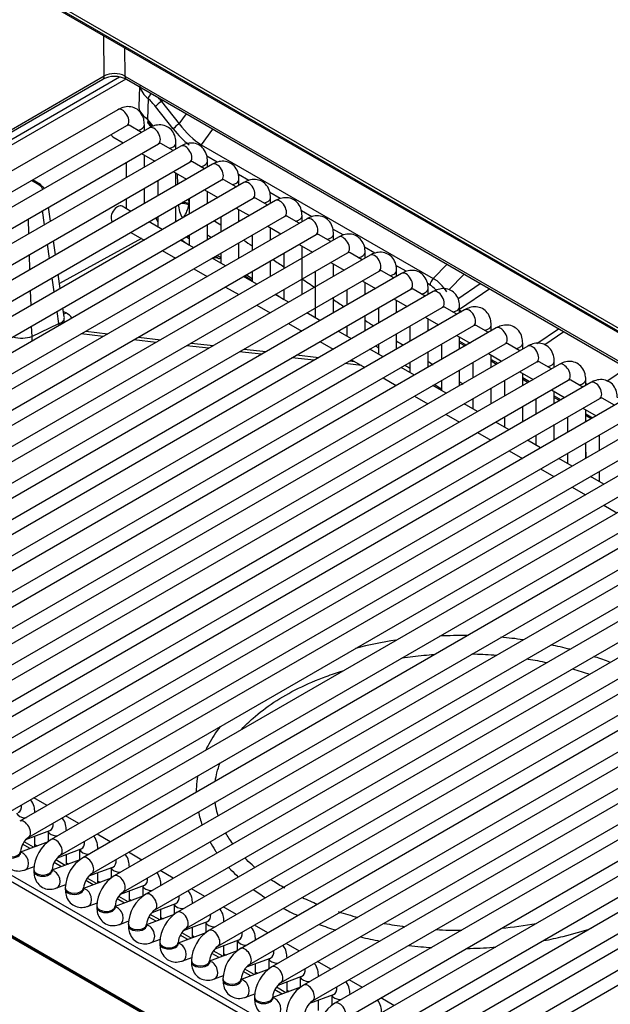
# Model space of a CAD drawing. Header units: millimetres. Extents: x 10 to 281, y 0 to 180.
# Tile 48 of 67: x 218.33 to 226.43, y 84.02 to 97.51. Entities that reach past the tile are written whole.
import ezdxf

# ---------------------------------------------------------------- set-up
doc = ezdxf.new("R2010")
doc.units = ezdxf.units.MM
doc.layers.add('134.134_BW4_CTM-', color=7, linetype='Continuous')
doc.layers.add('Standard', color=7, linetype='Continuous')

# ---------------------------------------------------------------- blocks, each defined once
blk = doc.blocks.new('SE')
at = {"layer": '134.134_BW4_CTM-', "color": 7, "linetype": 'Continuous'}
for p, q in [((48.954, 15.107), (28.622, 26.846)), ((28.785, 26.712), (48.792, 15.161)), ((28.796, 26.689), (48.802, 15.138)), ((30.061, 25.407), (30.057, 25.961)), ((30.341, 25.797), (30.344, 25.406)), ((28.781, 24.533), (30.27, 25.393)), ((28.785, 24.67), (30.061, 25.407)), ((30.344, 25.406), (49.101, 14.577)), ((30.359, 25.364), (28.75, 24.435)), ((28.784, 24.636), (30.041, 25.362)), ((30.365, 25.362), (49.102, 14.544)), ((30.544, 25.258), (30.536, 24.99)), ((30.662, 25.099), (30.653, 24.812)), ((31.008, 24.681), (30.765, 24.987)), ((30.872, 25.069), (30.847, 25.057)), ((30.847, 25.057), (31.09, 24.751)), ((30.248, 24.945), (21.126, 19.679)), ((31.09, 24.751), (31.187, 24.887)), ((21.251, 19.462), (30.373, 24.729)), ((30.572, 24.634), (30.405, 24.731)), ((30.612, 24.657), (30.612, 24.735)), ((30.653, 24.812), (30.728, 24.717)), ((30.657, 24.808), (30.657, 24.784)), ((30.68, 24.696), (21.558, 19.43)), ((30.18, 24.572), (30.322, 24.49)), ((31.545, 24.68), (31.391, 24.465)), ((21.683, 19.213), (30.805, 24.479)), ((31.112, 24.447), (21.99, 19.18)), ((31.004, 24.385), (30.837, 24.481)), ((31.044, 24.407), (31.044, 24.486)), ((31.391, 24.465), (34.571, 22.629)), ((30.572, 24.345), (30.754, 24.24)), ((30.612, 24.158), (30.612, 24.323)), ((31.609, 24.225), (31.467, 24.307)), ((22.115, 18.964), (31.237, 24.23)), ((31.544, 24.197), (22.422, 18.931)), ((30.362, 24.224), (30.362, 24.014)), ((31.437, 24.135), (31.269, 24.232)), ((31.476, 24.158), (31.476, 24.236)), ((31.004, 24.096), (31.187, 23.991)), ((31.044, 23.908), (31.044, 24.073)), ((31.07, 23.924), (31.066, 24.06)), ((32.041, 23.976), (31.899, 24.058)), ((22.547, 18.714), (31.669, 23.981)), ((31.976, 23.948), (22.854, 18.681)), ((29.163, 23.916), (29.064, 23.973)), ((29.188, 23.918), (29.079, 23.982)), ((30.794, 23.974), (30.794, 23.764)), ((31.869, 23.886), (31.701, 23.982)), ((31.908, 23.908), (31.908, 23.987)), ((30.612, 23.659), (30.612, 23.869)), ((31.437, 23.846), (31.619, 23.741)), ((31.476, 23.659), (31.476, 23.824)), ((32.473, 23.726), (32.331, 23.808)), ((22.979, 18.465), (32.101, 23.731)), ((32.408, 23.698), (23.286, 18.432)), ((30.362, 23.725), (30.362, 23.588)), ((31.218, 23.72), (31.22, 23.657)), ((31.226, 23.725), (31.226, 23.515)), ((32.301, 23.636), (32.133, 23.733)), ((32.34, 23.659), (32.34, 23.737)), ((29.244, 23.368), (29.216, 23.562)), ((29.327, 23.416), (29.299, 23.61)), ((30.425, 23.551), (30.305, 23.621)), ((31.044, 23.41), (31.044, 23.62)), ((31.869, 23.597), (32.051, 23.492)), ((31.908, 23.41), (31.908, 23.574)), ((32.905, 23.477), (32.763, 23.559)), ((32.772, 23.41), (32.772, 23.488)), ((23.411, 18.215), (32.533, 23.482)), ((32.84, 23.449), (23.718, 18.182)), ((29.019, 23.448), (29.025, 23.242)), ((30.857, 23.302), (30.675, 23.407)), ((30.794, 23.475), (30.794, 23.339)), ((31.476, 23.16), (31.476, 23.37)), ((31.658, 23.475), (31.658, 23.265)), ((32.733, 23.387), (32.565, 23.483)), ((23.843, 17.966), (32.965, 23.232)), ((30.425, 23.263), (30.607, 23.158)), ((31.226, 23.226), (31.226, 23.089)), ((32.09, 23.226), (32.09, 23.016)), ((32.301, 23.348), (32.483, 23.243)), ((32.34, 23.16), (32.34, 23.325)), ((33.165, 23.137), (32.998, 23.234)), ((33.337, 23.227), (33.195, 23.309)), ((33.204, 23.16), (33.204, 23.238)), ((33.272, 23.199), (24.15, 17.933)), ((29.31, 22.907), (29.282, 23.102)), ((29.392, 22.955), (29.365, 23.149)), ((30.573, 23.177), (29.449, 22.562)), ((31.289, 23.052), (31.107, 23.158)), ((31.908, 22.911), (31.908, 23.121)), ((32.733, 23.098), (32.915, 22.993)), ((24.275, 17.716), (33.397, 22.983)), ((33.704, 22.95), (24.582, 17.683)), ((29.033, 22.958), (29.039, 22.751)), ((30.857, 23.013), (31.039, 22.908)), ((31.658, 22.977), (31.658, 22.84)), ((32.522, 22.977), (32.522, 22.766)), ((32.772, 22.412), (32.772, 23.075)), ((33.597, 22.888), (33.43, 22.984)), ((33.769, 22.978), (33.627, 23.06)), ((33.636, 22.911), (33.636, 22.989)), ((31.721, 22.803), (31.539, 22.908)), ((32.34, 22.661), (32.34, 22.872)), ((33.165, 22.849), (33.347, 22.744)), ((33.204, 22.661), (33.204, 22.826)), ((34.571, 22.629), (34.76, 22.825)), ((24.707, 17.467), (33.829, 22.733)), ((34.136, 22.7), (25.014, 17.434)), ((29.458, 22.494), (29.431, 22.688)), ((31.289, 22.764), (31.471, 22.659)), ((32.01, 22.681), (32.09, 22.629)), ((32.09, 22.727), (32.09, 22.59)), ((32.954, 22.727), (32.954, 22.091)), ((34.029, 22.639), (33.862, 22.735)), ((34.201, 22.729), (34.059, 22.81)), ((34.068, 22.661), (34.068, 22.74)), ((34.992, 22.69), (34.784, 22.475)), ((29.376, 22.446), (29.348, 22.641)), ((32.154, 22.554), (31.971, 22.659)), ((31.988, 22.668), (32.09, 22.601)), ((33.597, 22.599), (33.779, 22.494)), ((33.636, 22.412), (33.636, 22.577)), ((34.526, 22.541), (34.491, 22.561)), ((34.907, 22.353), (35.215, 22.562)), ((25.139, 17.218), (34.261, 22.484)), ((34.568, 22.451), (25.446, 17.185)), ((29.048, 22.467), (29.054, 22.261)), ((31.721, 22.514), (31.904, 22.409)), ((32.586, 22.304), (32.404, 22.409)), ((32.414, 22.415), (32.522, 22.344)), ((32.522, 22.478), (32.522, 22.341)), ((33.386, 22.478), (33.386, 22.268)), ((34.461, 22.389), (34.294, 22.486)), ((34.5, 22.412), (34.5, 22.49)), ((35.345, 22.487), (34.932, 22.206)), ((33.204, 22.162), (33.204, 22.373)), ((34.029, 22.35), (34.211, 22.245)), ((34.068, 22.162), (34.068, 22.327)), ((25.571, 16.968), (34.693, 22.234)), ((35, 22.202), (25.878, 16.935)), ((29.438, 22.012), (29.414, 22.18)), ((29.514, 22.107), (29.496, 22.228)), ((29.503, 22.18), (29.538, 22.158)), ((32.154, 22.265), (32.336, 22.16)), ((33.018, 22.055), (32.836, 22.16)), ((33.818, 22.228), (33.818, 22.018)), ((34.893, 22.14), (34.726, 22.236)), ((34.932, 22.162), (34.932, 22.241)), ((34.932, 22.198), (34.962, 22.179)), ((29.067, 21.837), (29.438, 22.012)), ((29.491, 22.04), (29.506, 22.059)), ((32.586, 22.015), (32.768, 21.91)), ((33.636, 21.913), (33.636, 22.123)), ((34.461, 22.1), (34.643, 21.995)), ((34.5, 21.913), (34.5, 22.078)), ((26.003, 16.719), (35.125, 21.985)), ((35.432, 21.952), (26.31, 16.686)), ((29.062, 21.977), (29.067, 21.837)), ((30.048, 21.837), (29.744, 21.872)), ((29.808, 21.908), (30.112, 21.874)), ((33.45, 21.805), (33.268, 21.91)), ((33.386, 21.979), (33.386, 21.842)), ((34.068, 21.664), (34.068, 21.874)), ((34.25, 21.979), (34.25, 21.769)), ((34.634, 22), (34.638, 21.994)), ((35.325, 21.89), (35.158, 21.987)), ((35.364, 21.913), (35.364, 21.991)), ((35.364, 21.922), (35.372, 21.917)), ((35.988, 21.739), (36.288, 21.942)), ((36.361, 21.9), (36.098, 21.721)), ((26.435, 16.469), (35.557, 21.736)), ((30.771, 21.755), (30.467, 21.79)), ((30.53, 21.827), (30.835, 21.792)), ((31.253, 21.745), (31.557, 21.711)), ((33.018, 21.766), (33.2, 21.661)), ((34.893, 21.851), (35.075, 21.746)), ((34.932, 21.664), (34.932, 21.828)), ((34.932, 21.771), (35.025, 21.717)), ((34.932, 21.749), (35.006, 21.706)), ((35.757, 21.641), (35.59, 21.737)), ((35.796, 21.664), (35.796, 21.742)), ((35.864, 21.703), (26.742, 16.436)), ((31.493, 21.674), (31.189, 21.708)), ((32.216, 21.592), (31.912, 21.626)), ((31.975, 21.663), (32.28, 21.629)), ((33.882, 21.556), (33.7, 21.661)), ((33.818, 21.729), (33.818, 21.593)), ((34.5, 21.414), (34.5, 21.624)), ((34.682, 21.729), (34.682, 21.519)), ((35.325, 21.602), (35.507, 21.496)), ((26.867, 16.22), (35.989, 21.486)), ((32.938, 21.51), (32.634, 21.545)), ((32.698, 21.582), (33.002, 21.547)), ((33.588, 21.437), (33.357, 21.463)), ((33.421, 21.5), (33.493, 21.492)), ((33.45, 21.517), (33.632, 21.412)), ((34.25, 21.48), (34.25, 21.343)), ((35.114, 21.48), (35.114, 21.27)), ((35.364, 21.414), (35.364, 21.579)), ((35.364, 21.521), (35.457, 21.468)), ((35.364, 21.5), (35.438, 21.457)), ((36.189, 21.391), (36.022, 21.488)), ((36.228, 21.414), (36.228, 21.492)), ((36.296, 21.453), (27.175, 16.187)), ((34.314, 21.306), (34.132, 21.412)), ((34.932, 21.165), (34.932, 21.375)), ((35.757, 21.352), (35.939, 21.247)), ((35.796, 21.165), (35.796, 21.329)), ((36.228, 21.415), (36.229, 21.415)), ((36.951, 21.225), (37.217, 21.406)), ((27.3, 15.97), (36.421, 21.237)), ((36.728, 21.204), (27.607, 15.937)), ((33.882, 21.267), (34.064, 21.162)), ((34.682, 21.231), (34.682, 21.094)), ((35.546, 21.231), (35.546, 21.02)), ((35.796, 21.272), (35.889, 21.218)), ((35.796, 21.25), (35.87, 21.207)), ((36.621, 21.142), (36.454, 21.238)), ((36.66, 21.165), (36.66, 21.243)), ((34.746, 21.057), (34.564, 21.162)), ((35.364, 20.915), (35.364, 21.125)), ((36.189, 21.103), (36.371, 20.998)), ((36.228, 20.915), (36.228, 21.08)), ((36.66, 21.192), (36.686, 21.179)), ((27.732, 15.721), (36.853, 20.987)), ((37.16, 20.954), (28.039, 15.688)), ((34.314, 21.018), (34.496, 20.913)), ((35.114, 20.981), (35.114, 20.844)), ((35.978, 20.981), (35.978, 20.771)), ((36.228, 21.022), (36.321, 20.969)), ((36.228, 21.001), (36.303, 20.958)), ((37.053, 20.892), (36.886, 20.989)), ((35.178, 20.808), (34.996, 20.913)), ((35.796, 20.666), (35.796, 20.876)), ((36.621, 20.853), (36.803, 20.748)), ((36.66, 20.666), (36.66, 20.83)), ((28.164, 15.471), (37.285, 20.738)), ((37.592, 20.705), (28.471, 15.439)), ((34.746, 20.768), (34.928, 20.663)), ((35.61, 20.558), (35.428, 20.663)), ((35.546, 20.732), (35.546, 20.595)), ((36.41, 20.732), (36.41, 20.521)), ((36.66, 20.773), (36.753, 20.719)), ((36.66, 20.751), (36.735, 20.709)), ((35.178, 20.519), (35.36, 20.414)), ((36.228, 20.416), (36.228, 20.627)), ((28.596, 15.222), (37.717, 20.488)), ((38.024, 20.455), (28.903, 15.189)), ((36.042, 20.309), (35.86, 20.414)), ((35.978, 20.482), (35.978, 20.345)), ((36.843, 20.482), (36.843, 20.272)), ((35.61, 20.269), (35.792, 20.164)), ((36.66, 20.167), (36.66, 20.377)), ((36.66, 20.248), (36.663, 20.168)), ((29.028, 14.973), (38.149, 20.239)), ((38.456, 20.206), (29.335, 14.94)), ((36.474, 20.059), (36.292, 20.164)), ((36.41, 20.233), (36.41, 20.096)), ((29.46, 14.723), (38.581, 19.99)), ((36.042, 20.02), (36.224, 19.915)), ((36.843, 19.983), (36.843, 19.846)), ((38.888, 19.957), (29.767, 14.69)), ((36.906, 19.81), (36.724, 19.915)), ((29.892, 14.474), (39.013, 19.74)), ((36.474, 19.771), (36.656, 19.665)), ((39.32, 19.707), (30.199, 14.441)), ((32.071, 12.462), (19.987, 19.439)), ((20.031, 19.506), (32.116, 12.53)), ((30.324, 14.224), (39.445, 19.491)), ((39.753, 19.458), (30.631, 14.191)), ((36.906, 19.521), (37.088, 19.416)), ((30.756, 13.975), (39.878, 19.241)), ((40.185, 19.208), (31.063, 13.942)), ((31.188, 13.725), (40.31, 18.992)), ((40.617, 18.959), (31.495, 13.692)), ((48.897, 2.012), (19.835, 18.791)), ((19.836, 18.781), (48.898, 2.002)), ((19.846, 18.763), (48.908, 1.984)), ((31.62, 13.476), (40.742, 18.742)), ((41.049, 18.709), (31.927, 13.443)), ((32.052, 13.226), (41.174, 18.493)), ((41.481, 18.46), (32.359, 13.194)), ((32.484, 12.977), (41.606, 18.243)), ((41.913, 18.211), (32.791, 12.944)), ((32.916, 12.728), (42.038, 17.994)), ((42.345, 17.961), (33.223, 12.695)), ((33.348, 12.478), (42.47, 17.745)), ((42.777, 17.712), (33.655, 12.445)), ((33.78, 12.229), (42.902, 17.495)), ((43.209, 17.462), (34.087, 12.196)), ((34.212, 11.979), (43.334, 17.246)), ((43.641, 17.213), (34.519, 11.946)), ((34.644, 11.73), (43.766, 16.996)), ((44.073, 16.963), (34.951, 11.697)), ((29.28, 15.407), (29.098, 15.512)), ((29.11, 15.309), (29.11, 15.311)), ((29.712, 15.157), (29.53, 15.262)), ((28.988, 14.939), (29.315, 15.061)), ((29.11, 14.841), (29.11, 14.985)), ((29.292, 15.053), (29.292, 14.909)), ((29.542, 15.059), (29.542, 15.062)), ((30.144, 14.908), (29.962, 15.013)), ((29.292, 14.909), (28.913, 14.767)), ((29.044, 14.816), (28.943, 14.875)), ((29.093, 14.834), (28.964, 14.909)), ((29.11, 14.869), (29.14, 14.852)), ((28.913, 14.758), (28.913, 14.775)), ((29.42, 14.69), (29.747, 14.812)), ((29.542, 14.591), (29.542, 14.735)), ((29.724, 14.803), (29.724, 14.659)), ((29.974, 14.81), (29.974, 14.812)), ((30.576, 14.658), (30.394, 14.764)), ((29.725, 14.659), (29.345, 14.518)), ((29.476, 14.567), (29.375, 14.625)), ((29.525, 14.585), (29.396, 14.659)), ((29.542, 14.62), (29.572, 14.602)), ((28.978, 14.525), (29.103, 14.571)), ((29.095, 14.525), (29.095, 14.509)), ((29.345, 14.509), (29.345, 14.525)), ((29.852, 14.44), (30.179, 14.562)), ((29.974, 14.342), (29.974, 14.486)), ((30.156, 14.554), (30.156, 14.41)), ((30.406, 14.56), (30.406, 14.563)), ((31.008, 14.409), (30.826, 14.514)), ((29.41, 14.275), (29.535, 14.322)), ((30.157, 14.41), (29.777, 14.268)), ((29.908, 14.317), (29.807, 14.376)), ((29.957, 14.335), (29.828, 14.41)), ((29.974, 14.37), (30.004, 14.353)), ((30.284, 14.191), (30.611, 14.313)), ((30.838, 14.311), (30.838, 14.313)), ((29.527, 14.276), (29.527, 14.259)), ((29.777, 14.259), (29.777, 14.276)), ((30.406, 14.092), (30.406, 14.236)), ((30.588, 14.304), (30.588, 14.16)), ((31.44, 14.16), (31.258, 14.265)), ((29.842, 14.026), (29.967, 14.072)), ((30.589, 14.161), (30.21, 14.019)), ((30.341, 14.068), (30.239, 14.126)), ((30.389, 14.086), (30.26, 14.16)), ((30.406, 14.121), (30.436, 14.104)), ((30.716, 13.941), (31.043, 14.063)), ((31.02, 14.055), (31.02, 13.911)), ((31.27, 14.062), (31.27, 14.064)), ((29.96, 14.026), (29.96, 14.01)), ((30.21, 14.01), (30.21, 14.026)), ((31.021, 13.911), (30.642, 13.769)), ((30.821, 13.837), (30.692, 13.911)), ((30.838, 13.843), (30.838, 13.987)), ((31.872, 13.91), (31.69, 14.015)), ((30.274, 13.776), (30.399, 13.823)), ((30.392, 13.777), (30.392, 13.761)), ((30.642, 13.761), (30.642, 13.777)), ((30.773, 13.818), (30.671, 13.877)), ((30.838, 13.871), (30.868, 13.854)), ((31.148, 13.692), (31.475, 13.814)), ((31.452, 13.806), (31.452, 13.661)), ((31.702, 13.812), (31.702, 13.814)), ((31.453, 13.662), (31.074, 13.52)), ((31.253, 13.587), (31.124, 13.662)), ((31.27, 13.593), (31.27, 13.737)), ((32.304, 13.661), (32.122, 13.766)), ((30.706, 13.527), (30.831, 13.573)), ((30.824, 13.527), (30.824, 13.511)), ((31.074, 13.511), (31.074, 13.527)), ((31.205, 13.569), (31.103, 13.627)), ((31.27, 13.622), (31.3, 13.605)), ((31.581, 13.443), (31.907, 13.565)), ((31.884, 13.556), (31.884, 13.412)), ((32.134, 13.563), (32.134, 13.565)), ((32.736, 13.411), (32.554, 13.516)), ((31.885, 13.412), (31.506, 13.271)), ((31.637, 13.32), (31.535, 13.378)), ((31.685, 13.338), (31.556, 13.412)), ((31.702, 13.344), (31.702, 13.488)), ((31.702, 13.373), (31.732, 13.355)), ((31.138, 13.277), (31.263, 13.324)), ((31.256, 13.278), (31.256, 13.262)), ((31.506, 13.262), (31.506, 13.278)), ((32.013, 13.193), (32.339, 13.315)), ((32.134, 13.095), (32.134, 13.239)), ((32.316, 13.307), (32.316, 13.163)), ((32.566, 13.313), (32.566, 13.316)), ((33.168, 13.162), (32.986, 13.267)), ((32.317, 13.163), (31.938, 13.021)), ((32.069, 13.07), (31.967, 13.129)), ((32.117, 13.088), (31.988, 13.163)), ((32.134, 13.123), (32.164, 13.106)), ((31.57, 13.028), (31.695, 13.074)), ((31.688, 13.029), (31.688, 13.012)), ((31.938, 13.012), (31.938, 13.029)), ((32.445, 12.944), (32.771, 13.066)), ((32.566, 12.845), (32.566, 12.989)), ((32.748, 13.057), (32.748, 12.913)), ((32.998, 13.064), (32.998, 13.066)), ((33.6, 12.912), (33.418, 13.018)), ((32.003, 12.778), (32.127, 12.825)), ((32.749, 12.913), (32.37, 12.772)), ((32.501, 12.821), (32.399, 12.879)), ((32.549, 12.839), (32.42, 12.913)), ((32.566, 12.874), (32.596, 12.856)), ((32.12, 12.779), (32.12, 12.763)), ((32.37, 12.763), (32.37, 12.779)), ((32.877, 12.694), (33.203, 12.816)), ((32.998, 12.596), (32.998, 12.74)), ((33.18, 12.808), (33.18, 12.664)), ((33.43, 12.814), (33.43, 12.817)), ((34.032, 12.663), (33.85, 12.768))]:
    blk.add_line(p, q, dxfattribs=at)
for centre, radius, start, end in [((30.203, 25.045), 0.356, 62.8731, 117.1327), ((30.202, 25.122), 0.318, 63.4337, 116.2852), ((30.844, 25.346), 0.306, 193.9617, 233.5061), ((30.168, 24.272), 0.692, 39.6345, 44.9607), ((31.42, 23.647), 0.341, 179.8717, 213.1101), ((30.814, 23.701), 0.409, 326.1532, 351.4892), ((31.067, 23.662), 0.153, 351.9198, 358.0007), ((191.397, 262.977), 287.977, 236.28935, 236.31023), ((193.729, 266.268), 292.223, 236.27287, 236.28604), ((186.812, 253.88), 278.338, 235.98715, 236.01284), ((-71.751, -132.419), 186.582, 56.50183, 56.51773), ((-38.125, -82.247), 126.208, 56.66737, 56.67925), ((191.397, 262.977), 287.977, 236.38552, 236.41332), ((-38.125, -82.247), 126.208, 56.43233, 56.45995), ((-71.751, -132.419), 186.582, 56.35408, 56.36956), ((191.397, 262.977), 287.977, 236.48166, 236.51638), ((191.397, 262.977), 287.977, 236.57599, 236.61939), ((191.397, 262.977), 287.977, 236.67898, 236.71431), ((191.397, 262.977), 287.977, 236.78191, 236.81031), ((191.397, 262.977), 287.977, 236.88475, 236.90683), ((193.729, 266.268), 292.223, 236.81551, 236.82324), ((191.397, 262.977), 287.977, 236.98744, 237.00377), ((193.729, 266.268), 292.223, 236.91037, 236.92456), ((191.397, 262.977), 287.977, 237.09002, 237.1006), ((193.729, 266.268), 292.223, 237.00514, 237.02577), ((34.974, 12.822), 4.915, 89.2816, 93.6712), ((35.173, 13.449), 4.275, 81.5502, 85.668), ((34.788, 12.678), 5.047, 98.3232, 104.7163), ((35.516, 14.032), 3.635, 75.2527, 79.462), ((29.179, 14.753), 0.266, 124.5997, 175.4003), ((29.606, 14.507), 0.511, 122.0623, 177.9377), ((29.611, 14.504), 0.266, 124.5997, 175.4003), ((30.038, 14.257), 0.511, 122.0623, 177.9377), ((30.043, 14.254), 0.266, 124.5997, 175.4003), ((30.47, 14.008), 0.511, 122.0623, 177.9377), ((30.475, 14.005), 0.266, 124.5997, 175.4003), ((30.902, 13.758), 0.511, 122.0623, 177.9377), ((34.363, 17.469), 3.684, 244.51, 248.0088), ((30.907, 13.756), 0.266, 124.5997, 175.4003), ((31.334, 13.509), 0.511, 122.0623, 177.9377), ((34.838, 18.768), 5.066, 251.9342, 255.1161), ((34.838, 18.768), 5.066, 259.3086, 262.5677), ((35.101, 18.617), 4.909, 274.7106, 280.3449), ((31.339, 13.506), 0.266, 124.5997, 175.4003), ((31.766, 13.26), 0.511, 122.0623, 177.9377), ((34.937, 18.657), 4.962, 266.2288, 270.2922), ((31.771, 13.257), 0.266, 124.5997, 175.4003), ((32.198, 13.01), 0.511, 122.0623, 177.9377), ((32.203, 13.007), 0.266, 124.5997, 175.4003), ((32.63, 12.761), 0.511, 122.0623, 177.9377), ((32.635, 12.758), 0.266, 124.5997, 175.4003), ((33.062, 12.511), 0.511, 122.0623, 177.9377), ((33.067, 12.508), 0.266, 124.5997, 175.4003), ((33.494, 12.262), 0.511, 122.0623, 177.9377)]:
    blk.add_arc(centre, radius, start, end, dxfattribs=at)
for centre, major_axis, ratio, start_param, end_param in [((29.991, 25.448), (-0.05, 0.0866), 0.57735, 3.141593, 3.918264), ((30.415, 25.448), (0.05, 0.0866), 0.57735, 2.373648, 3.141593), ((30.718, 25.131), (-0.0549, -0.0582), 0.383761, 4.499116, 5.593832), ((30.557, 24.653), (-0.387, 0.701), 0.582071, -1.300368, -1.215425), ((30.936, 24.986), (0.4, 0), 0.577174, 3.124145, 3.870622), ((30.501, 24.621), (-0.353, 0.629), 0.588263, 4.978565, 5.200999), ((30.821, 25.018), (-0.0627, -0.0497), 0.217345, 4.125452, 5.637529), ((30.31, 24.837), (-0.062, 0.108), 0.57735, 3.141593, 6.283185), ((30.487, 24.735), (-0.125, 0), 0.57735, 1.825901, 3.142093), ((30.936, 24.975), (-0.332, 0.306), 0.70751, 1.297382, 1.353598), ((30.714, 24.818), (0.0561, 0.0571), 0.344397, 2.4929, 3.141297), ((30.559, 24.516), (-0.221, 0.369), 0.567188, 4.967031, 5.144011), ((30.742, 24.588), (-0.063, 0.108), 0.57735, 3.141593, 6.283185), ((30.763, 24.764), (0.062, 0.0506), 0.20729, 2.523135, 3.141593), ((31.064, 24.712), (-0.0627, -0.0497), 0.217345, 4.125452, 5.637529), ((31.373, 25.176), (0.402, -0.764), 0.542064, 4.999178, 5.542943), ((30.243, 24.68), (-0.063, -0.108), 0.57735, 5.754822, 6.283185), ((31.316, 25.145), (0.466, -0.814), 0.551409, 4.981358, 5.336336), ((30.919, 24.486), (-0.125, 0), 0.57735, 1.825901, 3.142093), ((31.174, 24.338), (-0.062, 0.108), 0.57735, 3.141593, 6.283185), ((31.351, 24.236), (-0.125, 0), 0.57735, 1.825901, 3.142093), ((31.606, 24.089), (-0.063, 0.108), 0.57735, 3.141593, 6.283185), ((29.163, 23.875), (-0.025, -0.0433), 0.57735, 3.141593, 3.926991), ((29.02, 23.834), (-0.201, -0.001), 0.574864, 3.292208, 3.918047), ((29.163, 23.875), (-0.025, -0.0433), 0.57735, 2.478368, 3.141593), ((29.02, 23.793), (-0.251, -0.008), 0.585465, 3.606587, 3.904607), ((31.783, 23.987), (-0.125, 0), 0.57735, 1.825901, 3.142093), ((32.038, 23.839), (-0.063, 0.108), 0.57735, 3.141593, 6.283185), ((30.243, 23.512), (-0.063, -0.108), 0.57735, 3.141593, 6.205091), ((31.149, 23.61), (-0.0997, 0.0076), 0.477335, 3.979419, 5.188459), ((31.149, 23.616), (-0.1, -0.003), 0.556824, 3.910159, 4.876152), ((32.215, 23.737), (-0.125, 0), 0.57735, 1.825901, 3.142093), ((32.47, 23.59), (-0.063, 0.108), 0.57735, 3.141593, 6.283185), ((32.647, 23.488), (-0.125, 0), 0.57735, 1.825901, 3.142093), ((30.869, 23.456), (-0.072, 0.132), 0.59145, 1.211026, 1.607846), ((32.902, 23.34), (-0.063, 0.108), 0.57735, 3.141593, 6.283185), ((33.079, 23.238), (-0.125, 0), 0.57735, 1.825901, 3.142093), ((33.334, 23.091), (-0.062, 0.108), 0.57735, 3.141593, 6.283185), ((33.511, 22.989), (-0.125, 0), 0.57735, 1.825901, 3.142093), ((33.766, 22.842), (-0.062, 0.108), 0.57735, 3.141593, 6.283185), ((31.506, 22.69), (0.14, 0.207), 0.567248, 0.143799, 0.639393), ((31.666, 22.976), (-0.0442, -0.0667), 0.534585, 0.140105, 0.75659), ((33.943, 22.74), (-0.125, 0), 0.57735, 1.825901, 3.142093), ((34.198, 22.592), (-0.062, 0.108), 0.57735, 3.141593, 6.283185), ((34.583, 22.572), (0.04, 0.0693), 0.57735, 0.997681, 2.338741), ((34.585, 22.341), (-0.191, 0.301), 0.564094, 4.703936, 5.493316), ((34.375, 22.49), (-0.125, 0), 0.57735, 1.825901, 3.142093), ((34.528, 22.309), (-0.132, 0.246), 0.570119, 5.126094, 5.538505), ((34.631, 22.343), (-0.063, 0.108), 0.57735, 3.141593, 6.283185), ((29.546, 22.279), (0.08, 0.127), 0.545001, 3.627349, 3.921846), ((29.251, 22.003), (-0.405, 0.023), 0.582862, 3.607814, 3.956862), ((34.807, 22.241), (-0.125, 0), 0.57735, 1.825901, 3.142093), ((35.063, 22.093), (-0.062, 0.108), 0.57735, 3.141593, 6.283185), ((29.544, 21.955), (-0.064, 0.136), 0.623706, 0.869558, 1.078802), ((29.26, 22.118), (0.256, -0.038), 0.453928, 5.548765, 5.904945), ((29.627, 22.013), (-0.11, 0.102), 0.784547, 0.666936, 0.84929), ((29.259, 22.123), (-0.255, 0.041), 0.547879, 2.967412, 3.30978), ((29.65, 22.048), (-0.136, 0.063), 0.787587, 0.440281, 0.696523), ((34.707, 22.035), (0.0688, 0.0407), 0.006169, 3.141593, 3.459405), ((35.239, 21.991), (-0.125, 0), 0.57735, 1.825901, 3.142093), ((35.495, 21.844), (-0.063, 0.108), 0.57735, 3.141593, 6.283185), ((28.89, 21.943), (-0.25, 0.031), 0.500357, 1.305331, 2.417039), ((29.173, 21.78), (-0.064, 0.136), 0.623706, 0.869558, 1.32455), ((35.671, 21.742), (-0.125, 0), 0.57735, 1.825901, 3.142093), ((35.927, 21.594), (-0.062, 0.108), 0.57735, 3.141593, 6.283185), ((36.103, 21.492), (-0.125, 0), 0.57735, 1.825901, 3.142093), ((36.359, 21.345), (-0.063, 0.108), 0.57735, 3.141593, 6.283185), ((36.535, 21.243), (-0.125, 0), 0.57735, 1.825901, 3.142093), ((36.791, 21.096), (-0.062, 0.108), 0.57735, 3.141593, 6.283185), ((28.839, 15.428), (-0.044, 0.117), 0.668835, 3.141593, 4.350833), ((28.985, 15.311), (-0.125, 0), 0.57735, 0.1188, 1.602936), ((28.985, 15.311), (-0.125, 0), 0.57735, 3.109453, 3.142328), ((28.965, 15.081), (0.062, -0.108), 0.57735, 0.009881, 3.141298), ((29.271, 15.178), (-0.044, 0.117), 0.668835, 3.141593, 4.350833), ((29.417, 15.062), (-0.125, 0), 0.57735, 0.1188, 1.602936), ((29.417, 15.062), (-0.125, 0), 0.57735, 3.109453, 3.142328), ((29.397, 14.831), (0.062, -0.108), 0.57735, 0.009881, 3.141298), ((29.703, 14.929), (-0.044, 0.117), 0.668835, 3.141593, 4.350833), ((28.788, 14.775), (0.125, 0), 0.57735, 3.141732, 6.275006), ((28.788, 14.758), (-0.125, 0), 0.57735, 0, 3.141593), ((28.934, 14.642), (-0.044, 0.117), 0.668835, 3.141565, 6.010802), ((29.849, 14.812), (-0.125, 0), 0.57735, 0.1188, 1.602936), ((29.849, 14.812), (-0.125, 0), 0.57735, 3.109453, 3.142328), ((29.829, 14.582), (0.062, -0.108), 0.57735, 0.009881, 3.141298), ((30.135, 14.679), (-0.044, 0.117), 0.668835, 3.141593, 4.350833), ((29.22, 14.525), (0.125, 0), 0.57735, 3.141732, 6.275006), ((29.22, 14.509), (-0.125, 0), 0.57735, 0, 3.141593), ((29.367, 14.392), (-0.044, 0.117), 0.668835, 3.141565, 6.010802), ((30.281, 14.563), (-0.125, 0), 0.57735, 0.1188, 1.602936), ((30.261, 14.332), (0.063, -0.108), 0.57735, 0.009881, 3.141298), ((30.281, 14.563), (-0.125, 0), 0.57735, 3.109453, 3.142328), ((30.567, 14.43), (-0.044, 0.117), 0.668835, 3.141593, 4.350833), ((30.713, 14.313), (-0.125, 0), 0.57735, 3.109453, 3.142328), ((29.652, 14.276), (0.125, 0), 0.57735, 3.141732, 6.275006), ((29.652, 14.259), (-0.125, 0), 0.57735, 0, 3.141593), ((29.799, 14.143), (-0.044, 0.117), 0.668835, 3.141565, 6.010802), ((30.713, 14.313), (-0.125, 0), 0.57735, 0.1188, 1.602936), ((30.693, 14.083), (0.063, -0.108), 0.57735, 0.009881, 3.141298), ((31.145, 14.064), (-0.125, 0), 0.57735, 0.1188, 1.602936), ((30.999, 14.181), (-0.044, 0.117), 0.668835, 3.141593, 4.350833), ((31.145, 14.064), (-0.125, 0), 0.57735, 3.109453, 3.142328), ((30.085, 14.026), (0.125, 0), 0.57735, 3.141732, 6.275006), ((30.085, 14.01), (-0.125, 0), 0.57735, 0, 3.141593), ((30.231, 13.893), (-0.044, 0.117), 0.668835, 3.141565, 6.010802), ((31.125, 13.834), (0.063, -0.108), 0.57735, 0.009881, 3.141298), ((31.431, 13.931), (-0.044, 0.117), 0.668835, 3.141593, 4.350833), ((30.517, 13.777), (0.125, 0), 0.57735, 3.141732, 6.275006), ((31.577, 13.814), (-0.125, 0), 0.57735, 0.1188, 1.602936), ((31.577, 13.814), (-0.125, 0), 0.57735, 3.109453, 3.142328), ((30.517, 13.761), (-0.125, 0), 0.57735, 0, 3.141593), ((30.663, 13.644), (-0.044, 0.117), 0.668835, 3.141565, 6.010802), ((31.557, 13.584), (0.062, -0.108), 0.57735, 0.009881, 3.141298), ((31.863, 13.682), (-0.044, 0.117), 0.668835, 3.141593, 4.350833), ((30.949, 13.527), (0.125, 0), 0.57735, 3.141732, 6.275006), ((30.949, 13.511), (-0.125, 0), 0.57735, 0, 3.141593), ((31.095, 13.394), (-0.044, 0.117), 0.668835, 3.141565, 6.010802), ((32.009, 13.565), (-0.125, 0), 0.57735, 0.1188, 1.602936), ((32.009, 13.565), (-0.125, 0), 0.57735, 3.109453, 3.142328), ((31.989, 13.335), (0.063, -0.108), 0.57735, 0.009881, 3.141298), ((32.295, 13.432), (-0.044, 0.117), 0.668835, 3.141593, 4.350833), ((31.381, 13.278), (0.125, 0), 0.57735, 3.141732, 6.275006), ((31.381, 13.262), (-0.125, 0), 0.57735, 0, 3.141593), ((31.527, 13.145), (-0.044, 0.117), 0.668835, 3.141565, 6.010802), ((32.441, 13.316), (-0.125, 0), 0.57735, 0.1188, 1.602936), ((32.441, 13.316), (-0.125, 0), 0.57735, 3.109453, 3.142328), ((32.422, 13.085), (0.062, -0.108), 0.57735, 0.009881, 3.141298), ((32.727, 13.183), (-0.044, 0.117), 0.668835, 3.141593, 4.350833), ((31.813, 13.029), (0.125, 0), 0.57735, 3.141732, 6.275006), ((31.813, 13.012), (-0.125, 0), 0.57735, 0, 3.141593), ((31.959, 12.896), (-0.044, 0.117), 0.668835, 3.141565, 6.010802), ((32.873, 13.066), (-0.125, 0), 0.57735, 0.1188, 1.602936), ((32.854, 12.836), (0.062, -0.108), 0.57735, 0.009881, 3.141298), ((32.873, 13.066), (-0.125, 0), 0.57735, 3.109453, 3.142328), ((33.159, 12.933), (-0.044, 0.117), 0.668835, 3.141593, 4.350833), ((32.245, 12.779), (0.125, 0), 0.57735, 3.141732, 6.275006), ((32.245, 12.763), (-0.125, 0), 0.57735, 0, 3.141593), ((32.391, 12.646), (-0.044, 0.117), 0.668835, 3.141565, 6.010802), ((33.305, 12.817), (-0.125, 0), 0.57735, 0.1188, 1.602936), ((33.286, 12.586), (0.063, -0.108), 0.57735, 0.009881, 3.141298), ((33.305, 12.817), (-0.125, 0), 0.57735, 3.109453, 3.142328)]:
    blk.add_ellipse(centre, major_axis=major_axis, ratio=ratio, start_param=start_param, end_param=end_param, dxfattribs=at)
for points, knots in [([(30.612, 24.735), (30.61, 24.766), (30.606, 24.823), (30.566, 24.906), (30.494, 24.968), (30.406, 24.992), (30.319, 24.981), (30.273, 24.958), (30.248, 24.945)], [0, 0, 0, 0, 0.156879, 0.343833, 0.51335, 0.689151, 0.857058, 1, 1, 1, 1]), ([(30.373, 24.729), (30.379, 24.732), (30.387, 24.736), (30.39, 24.736), (30.39, 24.736)], [0, 0, 0, 0, 0.586272, 1, 1, 1, 1]), ([(31.044, 24.486), (31.042, 24.516), (31.038, 24.573), (30.998, 24.657), (30.926, 24.718), (30.838, 24.742), (30.751, 24.731), (30.705, 24.709), (30.68, 24.696)], [0, 0, 0, 0, 0.156879, 0.343833, 0.51335, 0.689151, 0.857058, 1, 1, 1, 1]), ([(30.805, 24.479), (30.811, 24.482), (30.819, 24.487), (30.822, 24.487), (30.822, 24.487)], [0, 0, 0, 0, 0.586272, 1, 1, 1, 1]), ([(31.476, 24.236), (31.474, 24.267), (31.47, 24.324), (31.43, 24.408), (31.358, 24.469), (31.27, 24.493), (31.183, 24.482), (31.137, 24.459), (31.112, 24.447)], [0, 0, 0, 0, 0.156879, 0.343833, 0.51335, 0.689151, 0.857058, 1, 1, 1, 1]), ([(31.237, 24.23), (31.243, 24.233), (31.252, 24.238), (31.255, 24.237), (31.254, 24.237)], [0, 0, 0, 0, 0.586272, 1, 1, 1, 1]), ([(31.908, 23.987), (31.906, 24.017), (31.902, 24.075), (31.862, 24.158), (31.79, 24.219), (31.702, 24.243), (31.615, 24.232), (31.569, 24.21), (31.544, 24.197)], [0, 0, 0, 0, 0.156879, 0.343833, 0.51335, 0.689151, 0.857058, 1, 1, 1, 1]), ([(31.669, 23.981), (31.675, 23.983), (31.684, 23.988), (31.687, 23.988), (31.687, 23.988)], [0, 0, 0, 0, 0.586272, 1, 1, 1, 1]), ([(32.34, 23.737), (32.338, 23.768), (32.334, 23.825), (32.294, 23.909), (32.222, 23.97), (32.134, 23.994), (32.047, 23.983), (32.001, 23.96), (31.976, 23.948)], [0, 0, 0, 0, 0.156879, 0.343833, 0.51335, 0.689151, 0.857058, 1, 1, 1, 1]), ([(32.101, 23.731), (32.107, 23.734), (32.116, 23.739), (32.119, 23.738), (32.119, 23.738)], [0, 0, 0, 0, 0.586272, 1, 1, 1, 1]), ([(32.772, 23.488), (32.77, 23.519), (32.766, 23.576), (32.726, 23.659), (32.654, 23.72), (32.566, 23.744), (32.479, 23.733), (32.433, 23.711), (32.408, 23.698)], [0, 0, 0, 0, 0.156879, 0.343833, 0.51335, 0.689151, 0.857058, 1, 1, 1, 1]), ([(32.533, 23.482), (32.539, 23.485), (32.548, 23.489), (32.551, 23.489), (32.551, 23.489)], [0, 0, 0, 0, 0.586272, 1, 1, 1, 1]), ([(33.204, 23.238), (33.202, 23.269), (33.198, 23.326), (33.158, 23.41), (33.086, 23.471), (32.998, 23.495), (32.911, 23.484), (32.865, 23.462), (32.84, 23.449)], [0, 0, 0, 0, 0.156879, 0.343833, 0.51335, 0.689151, 0.857058, 1, 1, 1, 1]), ([(32.965, 23.232), (32.971, 23.235), (32.98, 23.24), (32.983, 23.239), (32.983, 23.239)], [0, 0, 0, 0, 0.586272, 1, 1, 1, 1]), ([(33.636, 22.989), (33.635, 23.02), (33.63, 23.077), (33.59, 23.16), (33.518, 23.221), (33.43, 23.246), (33.344, 23.235), (33.297, 23.212), (33.272, 23.199)], [0, 0, 0, 0, 0.156879, 0.343833, 0.51335, 0.689151, 0.857058, 1, 1, 1, 1]), ([(33.397, 22.983), (33.403, 22.986), (33.412, 22.99), (33.415, 22.99), (33.415, 22.99)], [0, 0, 0, 0, 0.586272, 1, 1, 1, 1]), ([(34.068, 22.74), (34.067, 22.77), (34.062, 22.827), (34.022, 22.911), (33.95, 22.972), (33.862, 22.996), (33.776, 22.985), (33.729, 22.963), (33.704, 22.95)], [0, 0, 0, 0, 0.156879, 0.343833, 0.51335, 0.689151, 0.857058, 1, 1, 1, 1]), ([(33.829, 22.733), (33.835, 22.736), (33.844, 22.741), (33.847, 22.741), (33.847, 22.741)], [0, 0, 0, 0, 0.586272, 1, 1, 1, 1]), ([(34.5, 22.49), (34.499, 22.521), (34.494, 22.578), (34.454, 22.661), (34.382, 22.723), (34.294, 22.747), (34.208, 22.736), (34.161, 22.713), (34.136, 22.7)], [0, 0, 0, 0, 0.156879, 0.343833, 0.51335, 0.689151, 0.857058, 1, 1, 1, 1]), ([(34.261, 22.484), (34.267, 22.487), (34.276, 22.491), (34.279, 22.491), (34.279, 22.491)], [0, 0, 0, 0, 0.586272, 1, 1, 1, 1]), ([(34.932, 22.241), (34.931, 22.271), (34.926, 22.328), (34.886, 22.412), (34.814, 22.473), (34.726, 22.497), (34.64, 22.486), (34.593, 22.464), (34.568, 22.451)], [0, 0, 0, 0, 0.156879, 0.343833, 0.51335, 0.689151, 0.857058, 1, 1, 1, 1]), ([(34.693, 22.234), (34.699, 22.237), (34.708, 22.242), (34.711, 22.242), (34.711, 22.242)], [0, 0, 0, 0, 0.586272, 1, 1, 1, 1]), ([(35.364, 21.991), (35.363, 22.022), (35.358, 22.079), (35.318, 22.163), (35.246, 22.224), (35.158, 22.248), (35.072, 22.237), (35.025, 22.214), (35, 22.202)], [0, 0, 0, 0, 0.156879, 0.343833, 0.51335, 0.689151, 0.857058, 1, 1, 1, 1]), ([(35.125, 21.985), (35.131, 21.988), (35.14, 21.993), (35.143, 21.992), (35.143, 21.992)], [0, 0, 0, 0, 0.586272, 1, 1, 1, 1]), ([(35.796, 21.742), (35.795, 21.773), (35.79, 21.83), (35.75, 21.913), (35.678, 21.974), (35.59, 21.998), (35.504, 21.987), (35.457, 21.965), (35.432, 21.952)], [0, 0, 0, 0, 0.156879, 0.343833, 0.51335, 0.689151, 0.857058, 1, 1, 1, 1]), ([(35.557, 21.736), (35.563, 21.739), (35.572, 21.743), (35.575, 21.743), (35.575, 21.743)], [0, 0, 0, 0, 0.586272, 1, 1, 1, 1]), ([(36.228, 21.492), (36.227, 21.523), (36.222, 21.58), (36.182, 21.664), (36.11, 21.725), (36.022, 21.749), (35.936, 21.738), (35.889, 21.715), (35.864, 21.703)], [0, 0, 0, 0, 0.156879, 0.343833, 0.51335, 0.689151, 0.857058, 1, 1, 1, 1]), ([(35.989, 21.486), (35.995, 21.489), (36.004, 21.494), (36.007, 21.493), (36.007, 21.493)], [0, 0, 0, 0, 0.586272, 1, 1, 1, 1]), ([(36.66, 21.243), (36.659, 21.274), (36.654, 21.331), (36.614, 21.414), (36.542, 21.475), (36.454, 21.499), (36.368, 21.489), (36.321, 21.466), (36.296, 21.453)], [0, 0, 0, 0, 0.156879, 0.343833, 0.51335, 0.689151, 0.857058, 1, 1, 1, 1]), ([(36.421, 21.237), (36.427, 21.24), (36.436, 21.244), (36.439, 21.244), (36.439, 21.244)], [0, 0, 0, 0, 0.586272, 1, 1, 1, 1]), ([(37.093, 20.993), (37.091, 21.024), (37.086, 21.081), (37.046, 21.165), (36.974, 21.226), (36.886, 21.25), (36.8, 21.239), (36.753, 21.217), (36.728, 21.204)], [0, 0, 0, 0, 0.156879, 0.343833, 0.51335, 0.689151, 0.857058, 1, 1, 1, 1]), ([(36.853, 20.987), (36.86, 20.99), (36.868, 20.995), (36.871, 20.995), (36.871, 20.994)], [0, 0, 0, 0, 0.586272, 1, 1, 1, 1]), ([(34.141, 17.431), (34.24, 17.445), (34.387, 17.462), (34.536, 17.473), (34.584, 17.476)], [0, 0, 0, 0, 0.67916, 1, 1, 1, 1]), ([(35.1, 17.485), (35.2, 17.482), (35.313, 17.477), (35.425, 17.468), (35.437, 17.467)], [0, 0, 0, 0, 0.886756, 1, 1, 1, 1]), ([(35.852, 17.417), (35.858, 17.416), (35.95, 17.401), (36.041, 17.384), (36.125, 17.366)], [0, 0, 0, 0, 0.063994, 1, 1, 1, 1]), ([(36.994, 17.368), (36.927, 17.395), (36.852, 17.423), (36.777, 17.445), (36.771, 17.447)], [0, 0, 0, 0, 0.911661, 1, 1, 1, 1]), ([(31.948, 16.454), (31.995, 16.505), (32.126, 16.633), (32.377, 16.824), (32.715, 17.017), (33.04, 17.156), (33.252, 17.228), (33.329, 17.252)], [0, 0, 0, 0, 0.154384, 0.393349, 0.631705, 0.869993, 1, 1, 1, 1]), ([(31.652, 16.491), (31.592, 16.413), (31.522, 16.306), (31.467, 16.195), (31.454, 16.169)], [0, 0, 0, 0, 0.757787, 1, 1, 1, 1]), ([(31.584, 15.744), (31.589, 15.78), (31.606, 15.864), (31.632, 15.947), (31.651, 15.994)], [0, 0, 0, 0, 0.431832, 1, 1, 1, 1]), ([(31.342, 15.815), (31.333, 15.763), (31.324, 15.688), (31.322, 15.613), (31.322, 15.592)], [0, 0, 0, 0, 0.710132, 1, 1, 1, 1]), ([(29.11, 15.311), (29.108, 15.342), (29.104, 15.399), (29.076, 15.457), (29.054, 15.484), (29.052, 15.486)], [0, 0, 0, 0, 0.439309, 0.962836, 1, 1, 1, 1]), ([(31.623, 15.266), (31.617, 15.286), (31.599, 15.348), (31.587, 15.411), (31.581, 15.454)], [0, 0, 0, 0, 0.316511, 1, 1, 1, 1]), ([(29.542, 15.062), (29.54, 15.092), (29.536, 15.149), (29.508, 15.208), (29.486, 15.235), (29.484, 15.237)], [0, 0, 0, 0, 0.439309, 0.962836, 1, 1, 1, 1]), ([(29.974, 14.812), (29.972, 14.843), (29.968, 14.9), (29.94, 14.958), (29.918, 14.985), (29.916, 14.987)], [0, 0, 0, 0, 0.439309, 0.962836, 1, 1, 1, 1]), ([(31.507, 14.91), (31.53, 14.869), (31.562, 14.817), (31.597, 14.766), (31.605, 14.755)], [0, 0, 0, 0, 0.777506, 1, 1, 1, 1]), ([(28.663, 14.758), (28.665, 14.728), (28.67, 14.67), (28.71, 14.587), (28.782, 14.526), (28.869, 14.502), (28.938, 14.511), (28.971, 14.522), (28.978, 14.525)], [0, 0, 0, 0, 0.174751, 0.383004, 0.571832, 0.76766, 0.954696, 1, 1, 1, 1]), ([(28.916, 14.74), (28.916, 14.739), (28.915, 14.741), (28.914, 14.748), (28.913, 14.757), (28.913, 14.758)], [0, 0, 0, 0, 0.276605, 0.867764, 1, 1, 1, 1]), ([(30.406, 14.563), (30.404, 14.593), (30.4, 14.651), (30.372, 14.709), (30.35, 14.736), (30.348, 14.738)], [0, 0, 0, 0, 0.439309, 0.962836, 1, 1, 1, 1]), ([(32.126, 14.557), (32.113, 14.568), (32.064, 14.611), (32.018, 14.655), (31.986, 14.688)], [0, 0, 0, 0, 0.262456, 1, 1, 1, 1]), ([(29.095, 14.509), (29.097, 14.478), (29.102, 14.421), (29.142, 14.337), (29.214, 14.276), (29.301, 14.252), (29.37, 14.261), (29.403, 14.272), (29.41, 14.275)], [0, 0, 0, 0, 0.174751, 0.383004, 0.571832, 0.76766, 0.954696, 1, 1, 1, 1]), ([(29.348, 14.49), (29.348, 14.49), (29.347, 14.491), (29.346, 14.499), (29.345, 14.507), (29.345, 14.509)], [0, 0, 0, 0, 0.276605, 0.867764, 1, 1, 1, 1]), ([(30.838, 14.313), (30.836, 14.344), (30.832, 14.401), (30.804, 14.459), (30.782, 14.486), (30.78, 14.488)], [0, 0, 0, 0, 0.439309, 0.962836, 1, 1, 1, 1]), ([(31.765, 14.558), (31.775, 14.547), (31.818, 14.502), (31.863, 14.457), (31.898, 14.425)], [0, 0, 0, 0, 0.253069, 1, 1, 1, 1]), ([(32.535, 14.271), (32.472, 14.308), (32.411, 14.346), (32.35, 14.386), (32.342, 14.392)], [0, 0, 0, 0, 0.859455, 1, 1, 1, 1]), ([(29.527, 14.259), (29.529, 14.229), (29.534, 14.172), (29.574, 14.088), (29.646, 14.027), (29.733, 14.003), (29.802, 14.012), (29.835, 14.023), (29.842, 14.026)], [0, 0, 0, 0, 0.174751, 0.383004, 0.571832, 0.76766, 0.954696, 1, 1, 1, 1]), ([(29.78, 14.241), (29.78, 14.241), (29.779, 14.242), (29.778, 14.249), (29.778, 14.258), (29.777, 14.259)], [0, 0, 0, 0, 0.276605, 0.867764, 1, 1, 1, 1]), ([(31.27, 14.064), (31.269, 14.095), (31.264, 14.152), (31.236, 14.21), (31.214, 14.237), (31.213, 14.239)], [0, 0, 0, 0, 0.439309, 0.962836, 1, 1, 1, 1]), ([(29.96, 14.01), (29.961, 13.979), (29.966, 13.922), (30.006, 13.839), (30.078, 13.778), (30.165, 13.753), (30.234, 13.762), (30.267, 13.774), (30.274, 13.776)], [0, 0, 0, 0, 0.174751, 0.383004, 0.571832, 0.76766, 0.954696, 1, 1, 1, 1]), ([(30.212, 13.991), (30.212, 13.991), (30.211, 13.992), (30.21, 14), (30.21, 14.008), (30.21, 14.01)], [0, 0, 0, 0, 0.276605, 0.867764, 1, 1, 1, 1]), ([(31.702, 13.814), (31.701, 13.845), (31.696, 13.902), (31.668, 13.96), (31.646, 13.988), (31.645, 13.989)], [0, 0, 0, 0, 0.439309, 0.962836, 1, 1, 1, 1]), ([(32.518, 13.994), (32.547, 13.979), (32.61, 13.946), (32.677, 13.914), (32.714, 13.897)], [0, 0, 0, 0, 0.453093, 1, 1, 1, 1]), ([(33.005, 13.777), (33.006, 13.776), (33.081, 13.748), (33.158, 13.722), (33.235, 13.697)], [0, 0, 0, 0, 0.010522, 1, 1, 1, 1]), ([(30.392, 13.761), (30.393, 13.73), (30.398, 13.673), (30.438, 13.589), (30.51, 13.528), (30.597, 13.504), (30.666, 13.513), (30.699, 13.524), (30.706, 13.527)], [0, 0, 0, 0, 0.174751, 0.383004, 0.571832, 0.76766, 0.954696, 1, 1, 1, 1]), ([(30.644, 13.742), (30.644, 13.742), (30.643, 13.743), (30.642, 13.751), (30.642, 13.759), (30.642, 13.761)], [0, 0, 0, 0, 0.276605, 0.867764, 1, 1, 1, 1]), ([(32.134, 13.565), (32.133, 13.596), (32.128, 13.653), (32.1, 13.711), (32.078, 13.738), (32.077, 13.74)], [0, 0, 0, 0, 0.439309, 0.962836, 1, 1, 1, 1]), ([(36.084, 13.553), (36.174, 13.57), (36.398, 13.619), (36.613, 13.681), (36.738, 13.723)], [0, 0, 0, 0, 0.398622, 1, 1, 1, 1]), ([(30.824, 13.511), (30.825, 13.48), (30.83, 13.423), (30.87, 13.34), (30.942, 13.279), (31.029, 13.254), (31.099, 13.263), (31.131, 13.275), (31.138, 13.277)], [0, 0, 0, 0, 0.174751, 0.383004, 0.571832, 0.76766, 0.954696, 1, 1, 1, 1]), ([(31.076, 13.492), (31.076, 13.492), (31.075, 13.493), (31.074, 13.501), (31.074, 13.509), (31.074, 13.511)], [0, 0, 0, 0, 0.276605, 0.867764, 1, 1, 1, 1]), ([(32.566, 13.316), (32.565, 13.346), (32.56, 13.403), (32.532, 13.461), (32.51, 13.489), (32.509, 13.49)], [0, 0, 0, 0, 0.439309, 0.962836, 1, 1, 1, 1]), ([(34.237, 13.487), (34.29, 13.48), (34.395, 13.469), (34.501, 13.461), (34.552, 13.458)], [0, 0, 0, 0, 0.51432, 1, 1, 1, 1]), ([(35.031, 13.446), (35.152, 13.448), (35.282, 13.453), (35.411, 13.463), (35.421, 13.464)], [0, 0, 0, 0, 0.922379, 1, 1, 1, 1]), ([(31.256, 13.262), (31.257, 13.231), (31.262, 13.174), (31.302, 13.09), (31.374, 13.029), (31.462, 13.005), (31.531, 13.014), (31.563, 13.025), (31.57, 13.028)], [0, 0, 0, 0, 0.174751, 0.383004, 0.571832, 0.76766, 0.954696, 1, 1, 1, 1]), ([(31.508, 13.243), (31.508, 13.243), (31.508, 13.244), (31.506, 13.252), (31.506, 13.26), (31.506, 13.262)], [0, 0, 0, 0, 0.276605, 0.867764, 1, 1, 1, 1]), ([(32.998, 13.066), (32.997, 13.097), (32.992, 13.154), (32.964, 13.212), (32.942, 13.239), (32.941, 13.241)], [0, 0, 0, 0, 0.439309, 0.962836, 1, 1, 1, 1]), ([(31.688, 13.012), (31.689, 12.981), (31.694, 12.924), (31.734, 12.841), (31.806, 12.78), (31.894, 12.756), (31.963, 12.765), (31.995, 12.776), (32.003, 12.778)], [0, 0, 0, 0, 0.174751, 0.383004, 0.571832, 0.76766, 0.954696, 1, 1, 1, 1]), ([(31.94, 12.993), (31.94, 12.993), (31.94, 12.995), (31.938, 13.002), (31.938, 13.01), (31.938, 13.012)], [0, 0, 0, 0, 0.276605, 0.867764, 1, 1, 1, 1]), ([(33.43, 12.817), (33.429, 12.847), (33.424, 12.904), (33.396, 12.963), (33.374, 12.99), (33.373, 12.992)], [0, 0, 0, 0, 0.439309, 0.962836, 1, 1, 1, 1]), ([(32.12, 12.763), (32.121, 12.732), (32.126, 12.675), (32.166, 12.591), (32.238, 12.53), (32.326, 12.506), (32.395, 12.515), (32.427, 12.526), (32.435, 12.529)], [0, 0, 0, 0, 0.174751, 0.383004, 0.571832, 0.76766, 0.954696, 1, 1, 1, 1]), ([(32.372, 12.744), (32.372, 12.744), (32.372, 12.745), (32.37, 12.753), (32.37, 12.761), (32.37, 12.763)], [0, 0, 0, 0, 0.276605, 0.867764, 1, 1, 1, 1]), ([(33.862, 12.567), (33.861, 12.598), (33.856, 12.655), (33.828, 12.713), (33.806, 12.74), (33.805, 12.742)], [0, 0, 0, 0, 0.439309, 0.962836, 1, 1, 1, 1])]:
    blk.add_open_spline(points, degree=3, knots=knots, dxfattribs=at)
for points in [[(30.405, 24.73), (30.4, 24.734), (30.393, 24.736), (30.386, 24.736)], [(30.837, 24.481), (30.832, 24.484), (30.825, 24.486), (30.818, 24.487)], [(31.27, 24.232), (31.264, 24.235), (31.257, 24.237), (31.25, 24.238)], [(31.702, 23.982), (31.696, 23.985), (31.69, 23.987), (31.682, 23.988)], [(32.134, 23.733), (32.128, 23.736), (32.122, 23.738), (32.114, 23.739)], [(32.566, 23.483), (32.56, 23.486), (32.554, 23.488), (32.546, 23.489)], [(32.998, 23.234), (32.992, 23.237), (32.986, 23.239), (32.978, 23.24)], [(33.43, 22.984), (33.424, 22.988), (33.418, 22.99), (33.411, 22.99)], [(33.862, 22.735), (33.856, 22.738), (33.85, 22.74), (33.843, 22.741)], [(34.294, 22.485), (34.288, 22.489), (34.282, 22.491), (34.275, 22.491)], [(34.726, 22.236), (34.72, 22.239), (34.714, 22.241), (34.707, 22.242)], [(35.158, 21.987), (35.152, 21.99), (35.146, 21.992), (35.139, 21.993)], [(35.59, 21.737), (35.584, 21.74), (35.578, 21.742), (35.571, 21.743)], [(36.022, 21.488), (36.016, 21.491), (36.01, 21.493), (36.003, 21.494)], [(36.454, 21.238), (36.448, 21.242), (36.442, 21.244), (36.435, 21.244)], [(36.886, 20.989), (36.881, 20.992), (36.874, 20.994), (36.867, 20.995)], [(36.476, 17.279), (36.556, 17.256), (36.635, 17.231), (36.712, 17.204)], [(31.351, 15.318), (31.364, 15.258), (31.381, 15.198), (31.403, 15.138)], [(31.822, 14.881), (31.785, 14.932), (31.753, 14.983), (31.724, 15.034)], [(32.104, 14.255), (32.158, 14.216), (32.213, 14.179), (32.272, 14.141)], [(33.574, 13.604), (33.661, 13.583), (33.749, 13.564), (33.839, 13.547)]]:
    blk.add_open_spline(points, degree=3, dxfattribs=at)

msp = doc.modelspace()

# ---------------------------------------------------------------- block references
at = {"layer": 'Standard', "color": 7}
msp.add_blockref('SE', (189.432, 71.3356), dxfattribs=at)

doc.saveas('drawing.dxf')
